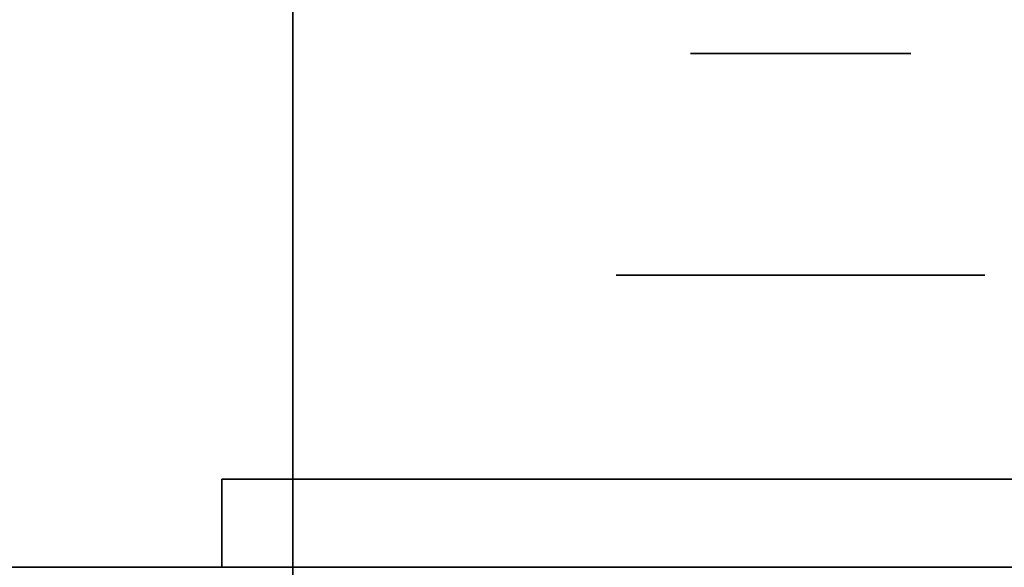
# Model space of a CAD drawing. Extents: x 248.8 to 273, y 2872.5 to 2876.7.
# Tile 166 of 256: x 270.7395 to 270.811, y 2872.6247 to 2872.6644. Entities that reach past the tile are written whole.
import ezdxf

# ---------------------------------------------------------------- set-up
doc = ezdxf.new("R2010")
doc.units = 0
doc.header["$LTSCALE"] = 150
doc.header["$MEASUREMENT"] = 0
doc.layers.add('3DFACE_BOLT', color=7, linetype='CONTINUOUS')
doc.layers.add('3DFACE_SHAPE', color=7, linetype='CONTINUOUS')

msp = doc.modelspace()

# ---------------------------------------------------------------- linework, layer by layer
at = {"layer": '3DFACE_BOLT', "color": 1}
for points, invisible_edges in [([(270.788578, 2872.611967, -0.137472), (270.788187, 2872.611967, -0.135), (270.788578, 2872.661967, -0.137472)], 14), ([(270.788578, 2872.661967, -0.137472), (270.788187, 2872.611967, -0.135), (270.788187, 2872.661967, -0.135)], 3), ([(270.788187, 2872.611967, -0.135), (270.788578, 2872.611967, -0.132528), (270.788187, 2872.661967, -0.135)], 14), ([(270.788187, 2872.661967, -0.135), (270.788578, 2872.611967, -0.132528), (270.788578, 2872.661967, -0.132528)], 3), ([(270.788578, 2872.661967, -0.137472), (270.788187, 2872.661967, -0.135), (270.788578, 2872.661967, -0.132528)], 12), ([(270.788578, 2872.611967, -0.067472), (270.788187, 2872.611967, -0.065), (270.788578, 2872.661967, -0.067472)], 14), ([(270.788578, 2872.661967, -0.067472), (270.788187, 2872.611967, -0.065), (270.788187, 2872.661967, -0.065)], 3), ([(270.788187, 2872.611967, -0.065), (270.788578, 2872.611967, -0.062528), (270.788187, 2872.661967, -0.065)], 14), ([(270.788187, 2872.661967, -0.065), (270.788578, 2872.611967, -0.062528), (270.788578, 2872.661967, -0.062528)], 3), ([(270.788578, 2872.661967, -0.067472), (270.788187, 2872.661967, -0.065), (270.788578, 2872.661967, -0.062528)], 12), ([(270.789715, 2872.611967, -0.139702), (270.788578, 2872.611967, -0.137472), (270.789715, 2872.661967, -0.139702)], 14), ([(270.789715, 2872.661967, -0.139702), (270.788578, 2872.611967, -0.137472), (270.788578, 2872.661967, -0.137472)], 3), ([(270.788578, 2872.611967, -0.132528), (270.789715, 2872.611967, -0.130298), (270.788578, 2872.661967, -0.132528)], 14), ([(270.788578, 2872.661967, -0.132528), (270.789715, 2872.611967, -0.130298), (270.789715, 2872.661967, -0.130298)], 3), ([(270.789715, 2872.661967, -0.139702), (270.788578, 2872.661967, -0.137472), (270.789715, 2872.661967, -0.130298)], 14), ([(270.789715, 2872.661967, -0.130298), (270.788578, 2872.661967, -0.137472), (270.788578, 2872.661967, -0.132528)], 3), ([(270.789715, 2872.611967, -0.069702), (270.788578, 2872.611967, -0.067472), (270.789715, 2872.661967, -0.069702)], 14), ([(270.789715, 2872.661967, -0.069702), (270.788578, 2872.611967, -0.067472), (270.788578, 2872.661967, -0.067472)], 3), ([(270.788578, 2872.611967, -0.062528), (270.789715, 2872.611967, -0.060298), (270.788578, 2872.661967, -0.062528)], 14), ([(270.788578, 2872.661967, -0.062528), (270.789715, 2872.611967, -0.060298), (270.789715, 2872.661967, -0.060298)], 3), ([(270.789715, 2872.661967, -0.069702), (270.788578, 2872.661967, -0.067472), (270.789715, 2872.661967, -0.060298)], 14), ([(270.789715, 2872.661967, -0.060298), (270.788578, 2872.661967, -0.067472), (270.788578, 2872.661967, -0.062528)], 3), ([(270.791485, 2872.611967, -0.141472), (270.789715, 2872.611967, -0.139702), (270.791485, 2872.661967, -0.141472)], 14), ([(270.791485, 2872.661967, -0.141472), (270.789715, 2872.611967, -0.139702), (270.789715, 2872.661967, -0.139702)], 3), ([(270.789715, 2872.611967, -0.130298), (270.791485, 2872.611967, -0.128528), (270.789715, 2872.661967, -0.130298)], 14), ([(270.789715, 2872.661967, -0.130298), (270.791485, 2872.611967, -0.128528), (270.791485, 2872.661967, -0.128528)], 3), ([(270.791485, 2872.661967, -0.141472), (270.789715, 2872.661967, -0.139702), (270.791485, 2872.661967, -0.128528)], 14), ([(270.791485, 2872.661967, -0.128528), (270.789715, 2872.661967, -0.139702), (270.789715, 2872.661967, -0.130298)], 3), ([(270.791485, 2872.611967, -0.071472), (270.789715, 2872.611967, -0.069702), (270.791485, 2872.661967, -0.071472)], 14), ([(270.791485, 2872.661967, -0.071472), (270.789715, 2872.611967, -0.069702), (270.789715, 2872.661967, -0.069702)], 3), ([(270.789715, 2872.611967, -0.060298), (270.791485, 2872.611967, -0.058528), (270.789715, 2872.661967, -0.060298)], 14), ([(270.789715, 2872.661967, -0.060298), (270.791485, 2872.611967, -0.058528), (270.791485, 2872.661967, -0.058528)], 3), ([(270.791485, 2872.661967, -0.071472), (270.789715, 2872.661967, -0.069702), (270.791485, 2872.661967, -0.058528)], 14), ([(270.791485, 2872.661967, -0.058528), (270.789715, 2872.661967, -0.069702), (270.789715, 2872.661967, -0.060298)], 3), ([(270.793715, 2872.611967, -0.142608), (270.791485, 2872.611967, -0.141472), (270.793715, 2872.661967, -0.142608)], 14), ([(270.793715, 2872.661967, -0.142608), (270.791485, 2872.611967, -0.141472), (270.791485, 2872.661967, -0.141472)], 3), ([(270.791485, 2872.611967, -0.128528), (270.793715, 2872.611967, -0.127392), (270.791485, 2872.661967, -0.128528)], 14), ([(270.791485, 2872.661967, -0.128528), (270.793715, 2872.611967, -0.127392), (270.793715, 2872.661967, -0.127392)], 3), ([(270.793715, 2872.661967, -0.142608), (270.791485, 2872.661967, -0.141472), (270.793715, 2872.661967, -0.127392)], 14), ([(270.793715, 2872.661967, -0.127392), (270.791485, 2872.661967, -0.141472), (270.791485, 2872.661967, -0.128528)], 3), ([(270.793715, 2872.611967, -0.072608), (270.791485, 2872.611967, -0.071472), (270.793715, 2872.661967, -0.072608)], 14), ([(270.793715, 2872.661967, -0.072608), (270.791485, 2872.611967, -0.071472), (270.791485, 2872.661967, -0.071472)], 3), ([(270.791485, 2872.611967, -0.058528), (270.793715, 2872.611967, -0.057392), (270.791485, 2872.661967, -0.058528)], 14), ([(270.791485, 2872.661967, -0.058528), (270.793715, 2872.611967, -0.057392), (270.793715, 2872.661967, -0.057392)], 3), ([(270.793715, 2872.661967, -0.072608), (270.791485, 2872.661967, -0.071472), (270.793715, 2872.661967, -0.057392)], 14), ([(270.793715, 2872.661967, -0.057392), (270.791485, 2872.661967, -0.071472), (270.791485, 2872.661967, -0.058528)], 3), ([(270.796187, 2872.611967, -0.143), (270.793715, 2872.611967, -0.142608), (270.796187, 2872.661967, -0.143)], 14), ([(270.796187, 2872.661967, -0.143), (270.793715, 2872.611967, -0.142608), (270.793715, 2872.661967, -0.142608)], 3), ([(270.793715, 2872.611967, -0.127392), (270.796187, 2872.611967, -0.127), (270.793715, 2872.661967, -0.127392)], 14), ([(270.793715, 2872.661967, -0.127392), (270.796187, 2872.611967, -0.127), (270.796187, 2872.661967, -0.127)], 3), ([(270.796187, 2872.661967, -0.143), (270.793715, 2872.661967, -0.142608), (270.796187, 2872.661967, -0.127)], 14), ([(270.796187, 2872.661967, -0.127), (270.793715, 2872.661967, -0.142608), (270.793715, 2872.661967, -0.127392)], 3), ([(270.796187, 2872.611967, -0.073), (270.793715, 2872.611967, -0.072608), (270.796187, 2872.661967, -0.073)], 14), ([(270.796187, 2872.661967, -0.073), (270.793715, 2872.611967, -0.072608), (270.793715, 2872.661967, -0.072608)], 3), ([(270.793715, 2872.611967, -0.057392), (270.796187, 2872.611967, -0.057), (270.793715, 2872.661967, -0.057392)], 14), ([(270.793715, 2872.661967, -0.057392), (270.796187, 2872.611967, -0.057), (270.796187, 2872.661967, -0.057)], 3), ([(270.796187, 2872.661967, -0.073), (270.793715, 2872.661967, -0.072608), (270.796187, 2872.661967, -0.057)], 14), ([(270.796187, 2872.661967, -0.057), (270.793715, 2872.661967, -0.072608), (270.793715, 2872.661967, -0.057392)], 3), ([(270.798659, 2872.611967, -0.142608), (270.796187, 2872.611967, -0.143), (270.798659, 2872.661967, -0.142608)], 14), ([(270.798659, 2872.661967, -0.142608), (270.796187, 2872.611967, -0.143), (270.796187, 2872.661967, -0.143)], 3), ([(270.796187, 2872.611967, -0.127), (270.798659, 2872.611967, -0.127392), (270.796187, 2872.661967, -0.127)], 14), ([(270.796187, 2872.661967, -0.127), (270.798659, 2872.611967, -0.127392), (270.798659, 2872.661967, -0.127392)], 3), ([(270.798659, 2872.661967, -0.142608), (270.796187, 2872.661967, -0.143), (270.798659, 2872.661967, -0.127392)], 14), ([(270.798659, 2872.661967, -0.127392), (270.796187, 2872.661967, -0.143), (270.796187, 2872.661967, -0.127)], 3), ([(270.798659, 2872.611967, -0.072608), (270.796187, 2872.611967, -0.073), (270.798659, 2872.661967, -0.072608)], 14), ([(270.798659, 2872.661967, -0.072608), (270.796187, 2872.611967, -0.073), (270.796187, 2872.661967, -0.073)], 3), ([(270.796187, 2872.611967, -0.057), (270.798659, 2872.611967, -0.057392), (270.796187, 2872.661967, -0.057)], 14), ([(270.796187, 2872.661967, -0.057), (270.798659, 2872.611967, -0.057392), (270.798659, 2872.661967, -0.057392)], 3), ([(270.798659, 2872.661967, -0.072608), (270.796187, 2872.661967, -0.073), (270.798659, 2872.661967, -0.057392)], 14), ([(270.798659, 2872.661967, -0.057392), (270.796187, 2872.661967, -0.073), (270.796187, 2872.661967, -0.057)], 3), ([(270.800889, 2872.611967, -0.141472), (270.798659, 2872.611967, -0.142608), (270.800889, 2872.661967, -0.141472)], 14), ([(270.800889, 2872.661967, -0.141472), (270.798659, 2872.611967, -0.142608), (270.798659, 2872.661967, -0.142608)], 3), ([(270.798659, 2872.611967, -0.127392), (270.800889, 2872.611967, -0.128528), (270.798659, 2872.661967, -0.127392)], 14), ([(270.798659, 2872.661967, -0.127392), (270.800889, 2872.611967, -0.128528), (270.800889, 2872.661967, -0.128528)], 3), ([(270.800889, 2872.661967, -0.141472), (270.798659, 2872.661967, -0.142608), (270.800889, 2872.661967, -0.128528)], 14), ([(270.800889, 2872.661967, -0.128528), (270.798659, 2872.661967, -0.142608), (270.798659, 2872.661967, -0.127392)], 3), ([(270.800889, 2872.611967, -0.071472), (270.798659, 2872.611967, -0.072608), (270.800889, 2872.661967, -0.071472)], 14), ([(270.800889, 2872.661967, -0.071472), (270.798659, 2872.611967, -0.072608), (270.798659, 2872.661967, -0.072608)], 3), ([(270.798659, 2872.611967, -0.057392), (270.800889, 2872.611967, -0.058528), (270.798659, 2872.661967, -0.057392)], 14), ([(270.798659, 2872.661967, -0.057392), (270.800889, 2872.611967, -0.058528), (270.800889, 2872.661967, -0.058528)], 3), ([(270.800889, 2872.661967, -0.071472), (270.798659, 2872.661967, -0.072608), (270.800889, 2872.661967, -0.058528)], 14), ([(270.800889, 2872.661967, -0.058528), (270.798659, 2872.661967, -0.072608), (270.798659, 2872.661967, -0.057392)], 3), ([(270.802659, 2872.611967, -0.139702), (270.800889, 2872.611967, -0.141472), (270.802659, 2872.661967, -0.139702)], 14), ([(270.802659, 2872.661967, -0.139702), (270.800889, 2872.611967, -0.141472), (270.800889, 2872.661967, -0.141472)], 3), ([(270.800889, 2872.611967, -0.128528), (270.802659, 2872.611967, -0.130298), (270.800889, 2872.661967, -0.128528)], 14), ([(270.800889, 2872.661967, -0.128528), (270.802659, 2872.611967, -0.130298), (270.802659, 2872.661967, -0.130298)], 3), ([(270.802659, 2872.661967, -0.139702), (270.800889, 2872.661967, -0.141472), (270.802659, 2872.661967, -0.130298)], 14), ([(270.802659, 2872.661967, -0.130298), (270.800889, 2872.661967, -0.141472), (270.800889, 2872.661967, -0.128528)], 3), ([(270.802659, 2872.611967, -0.069702), (270.800889, 2872.611967, -0.071472), (270.802659, 2872.661967, -0.069702)], 14), ([(270.802659, 2872.661967, -0.069702), (270.800889, 2872.611967, -0.071472), (270.800889, 2872.661967, -0.071472)], 3), ([(270.800889, 2872.611967, -0.058528), (270.802659, 2872.611967, -0.060298), (270.800889, 2872.661967, -0.058528)], 14), ([(270.800889, 2872.661967, -0.058528), (270.802659, 2872.611967, -0.060298), (270.802659, 2872.661967, -0.060298)], 3), ([(270.802659, 2872.661967, -0.069702), (270.800889, 2872.661967, -0.071472), (270.802659, 2872.661967, -0.060298)], 14), ([(270.802659, 2872.661967, -0.060298), (270.800889, 2872.661967, -0.071472), (270.800889, 2872.661967, -0.058528)], 3), ([(270.803795, 2872.611967, -0.137472), (270.802659, 2872.611967, -0.139702), (270.803795, 2872.661967, -0.137472)], 14), ([(270.803795, 2872.661967, -0.137472), (270.802659, 2872.611967, -0.139702), (270.802659, 2872.661967, -0.139702)], 3), ([(270.802659, 2872.611967, -0.130298), (270.803795, 2872.611967, -0.132528), (270.802659, 2872.661967, -0.130298)], 14), ([(270.802659, 2872.661967, -0.130298), (270.803795, 2872.611967, -0.132528), (270.803795, 2872.661967, -0.132528)], 3), ([(270.803795, 2872.661967, -0.137472), (270.802659, 2872.661967, -0.139702), (270.803795, 2872.661967, -0.132528)], 14), ([(270.803795, 2872.661967, -0.132528), (270.802659, 2872.661967, -0.139702), (270.802659, 2872.661967, -0.130298)], 3), ([(270.803795, 2872.611967, -0.067472), (270.802659, 2872.611967, -0.069702), (270.803795, 2872.661967, -0.067472)], 14), ([(270.803795, 2872.661967, -0.067472), (270.802659, 2872.611967, -0.069702), (270.802659, 2872.661967, -0.069702)], 3), ([(270.802659, 2872.611967, -0.060298), (270.803795, 2872.611967, -0.062528), (270.802659, 2872.661967, -0.060298)], 14), ([(270.802659, 2872.661967, -0.060298), (270.803795, 2872.611967, -0.062528), (270.803795, 2872.661967, -0.062528)], 3), ([(270.803795, 2872.661967, -0.067472), (270.802659, 2872.661967, -0.069702), (270.803795, 2872.661967, -0.062528)], 14), ([(270.803795, 2872.661967, -0.062528), (270.802659, 2872.661967, -0.069702), (270.802659, 2872.661967, -0.060298)], 3), ([(270.804187, 2872.611967, -0.135), (270.803795, 2872.611967, -0.137472), (270.804187, 2872.661967, -0.135)], 14), ([(270.804187, 2872.661967, -0.135), (270.803795, 2872.611967, -0.137472), (270.803795, 2872.661967, -0.137472)], 3), ([(270.803795, 2872.611967, -0.132528), (270.804187, 2872.611967, -0.135), (270.803795, 2872.661967, -0.132528)], 14), ([(270.803795, 2872.661967, -0.132528), (270.804187, 2872.611967, -0.135), (270.804187, 2872.661967, -0.135)], 3), ([(270.804187, 2872.661967, -0.135), (270.803795, 2872.661967, -0.137472), (270.803795, 2872.661967, -0.132528)], 2), ([(270.804187, 2872.611967, -0.065), (270.803795, 2872.611967, -0.067472), (270.804187, 2872.661967, -0.065)], 14), ([(270.804187, 2872.661967, -0.065), (270.803795, 2872.611967, -0.067472), (270.803795, 2872.661967, -0.067472)], 3), ([(270.803795, 2872.611967, -0.062528), (270.804187, 2872.611967, -0.065), (270.803795, 2872.661967, -0.062528)], 14), ([(270.803795, 2872.661967, -0.062528), (270.804187, 2872.611967, -0.065), (270.804187, 2872.661967, -0.065)], 3), ([(270.804187, 2872.661967, -0.065), (270.803795, 2872.661967, -0.067472), (270.803795, 2872.661967, -0.062528)], 2), ([(270.789499, 2872.631067, -0.146583), (270.782812, 2872.631067, -0.135), (270.789499, 2872.645867, -0.146583)], 14), ([(270.789499, 2872.645867, -0.146583), (270.782812, 2872.631067, -0.135), (270.782812, 2872.645867, -0.135)], 3), ([(270.782812, 2872.631067, -0.135), (270.789499, 2872.631067, -0.123417), (270.782812, 2872.645867, -0.135)], 14), ([(270.782812, 2872.645867, -0.135), (270.789499, 2872.631067, -0.123417), (270.789499, 2872.645867, -0.123417)], 3), ([(270.789499, 2872.645867, -0.146583), (270.782812, 2872.645867, -0.135), (270.789499, 2872.645867, -0.123417)], 12), ([(270.789499, 2872.631067, -0.076583), (270.782812, 2872.631067, -0.065), (270.789499, 2872.645867, -0.076583)], 14), ([(270.789499, 2872.645867, -0.076583), (270.782812, 2872.631067, -0.065), (270.782812, 2872.645867, -0.065)], 3), ([(270.782812, 2872.631067, -0.065), (270.789499, 2872.631067, -0.053417), (270.782812, 2872.645867, -0.065)], 14), ([(270.782812, 2872.645867, -0.065), (270.789499, 2872.631067, -0.053417), (270.789499, 2872.645867, -0.053417)], 3), ([(270.789499, 2872.645867, -0.076583), (270.782812, 2872.645867, -0.065), (270.789499, 2872.645867, -0.053417)], 12), ([(270.802874, 2872.631067, -0.146583), (270.789499, 2872.631067, -0.146583), (270.802874, 2872.645867, -0.146583)], 14), ([(270.802874, 2872.645867, -0.146583), (270.789499, 2872.631067, -0.146583), (270.789499, 2872.645867, -0.146583)], 3), ([(270.789499, 2872.631067, -0.123417), (270.802874, 2872.631067, -0.123417), (270.789499, 2872.645867, -0.123417)], 14), ([(270.789499, 2872.645867, -0.123417), (270.802874, 2872.631067, -0.123417), (270.802874, 2872.645867, -0.123417)], 3), ([(270.802874, 2872.645867, -0.146583), (270.789499, 2872.645867, -0.146583), (270.802874, 2872.645867, -0.123417)], 14), ([(270.802874, 2872.645867, -0.123417), (270.789499, 2872.645867, -0.146583), (270.789499, 2872.645867, -0.123417)], 3), ([(270.802874, 2872.631067, -0.076583), (270.789499, 2872.631067, -0.076583), (270.802874, 2872.645867, -0.076583)], 14), ([(270.802874, 2872.645867, -0.076583), (270.789499, 2872.631067, -0.076583), (270.789499, 2872.645867, -0.076583)], 3), ([(270.789499, 2872.631067, -0.053417), (270.802874, 2872.631067, -0.053417), (270.789499, 2872.645867, -0.053417)], 14), ([(270.789499, 2872.645867, -0.053417), (270.802874, 2872.631067, -0.053417), (270.802874, 2872.645867, -0.053417)], 3), ([(270.802874, 2872.645867, -0.076583), (270.789499, 2872.645867, -0.076583), (270.802874, 2872.645867, -0.053417)], 14), ([(270.802874, 2872.645867, -0.053417), (270.789499, 2872.645867, -0.076583), (270.789499, 2872.645867, -0.053417)], 3), ([(270.809562, 2872.631067, -0.135), (270.802874, 2872.631067, -0.146583), (270.809562, 2872.645867, -0.135)], 14), ([(270.809562, 2872.645867, -0.135), (270.802874, 2872.631067, -0.146583), (270.802874, 2872.645867, -0.146583)], 3), ([(270.802874, 2872.631067, -0.123417), (270.809562, 2872.631067, -0.135), (270.802874, 2872.645867, -0.123417)], 14), ([(270.802874, 2872.645867, -0.123417), (270.809562, 2872.631067, -0.135), (270.809562, 2872.645867, -0.135)], 3), ([(270.809562, 2872.645867, -0.135), (270.802874, 2872.645867, -0.146583), (270.802874, 2872.645867, -0.123417)], 2), ([(270.809562, 2872.631067, -0.065), (270.802874, 2872.631067, -0.076583), (270.809562, 2872.645867, -0.065)], 14), ([(270.809562, 2872.645867, -0.065), (270.802874, 2872.631067, -0.076583), (270.802874, 2872.645867, -0.076583)], 3), ([(270.802874, 2872.631067, -0.053417), (270.809562, 2872.631067, -0.065), (270.802874, 2872.645867, -0.053417)], 14), ([(270.802874, 2872.645867, -0.053417), (270.809562, 2872.631067, -0.065), (270.809562, 2872.645867, -0.065)], 3), ([(270.809562, 2872.645867, -0.065), (270.802874, 2872.645867, -0.076583), (270.802874, 2872.645867, -0.053417)], 2), ([(270.789499, 2872.631067, -0.123417), (270.782812, 2872.631067, -0.135), (270.789499, 2872.631067, -0.146583)], 12), ([(270.789499, 2872.631067, -0.053417), (270.782812, 2872.631067, -0.065), (270.789499, 2872.631067, -0.076583)], 12), ([(270.802874, 2872.631067, -0.123417), (270.789499, 2872.631067, -0.123417), (270.802874, 2872.631067, -0.146583)], 14), ([(270.802874, 2872.631067, -0.146583), (270.789499, 2872.631067, -0.123417), (270.789499, 2872.631067, -0.146583)], 3), ([(270.802874, 2872.631067, -0.053417), (270.789499, 2872.631067, -0.053417), (270.802874, 2872.631067, -0.076583)], 14), ([(270.802874, 2872.631067, -0.076583), (270.789499, 2872.631067, -0.053417), (270.789499, 2872.631067, -0.076583)], 3), ([(270.809562, 2872.631067, -0.135), (270.802874, 2872.631067, -0.123417), (270.802874, 2872.631067, -0.146583)], 2), ([(270.809562, 2872.631067, -0.065), (270.802874, 2872.631067, -0.053417), (270.802874, 2872.631067, -0.076583)], 2)]:
    msp.add_3dface(points, dxfattribs=dict(at, invisible_edges=invisible_edges))
at = {"layer": '3DFACE_SHAPE', "color": 13}
for points, invisible_edges in [([(270.856187, 2872.521516, -0.1905), (270.856187, 2876.721516, -0.1905), (270.759337, 2872.521516, -0.1905)], 2), ([(270.856187, 2876.721516, -0.1905), (270.759337, 2876.721516, -0.1905), (270.759337, 2872.521516, -0.1905)], 12), ([(270.759337, 2876.721516, -0.0095), (270.856187, 2872.684666, -0.0095), (270.856187, 2872.558366, -0.0095)], 13), ([(270.759337, 2872.521516, -0.0095), (270.759337, 2876.721516, -0.0095), (270.856187, 2872.558366, -0.0095)], 14), ([(270.759337, 2872.521516), (270.759337, 2876.721516), (270.759337, 2872.521516, -0.0095)], 2), ([(270.759337, 2876.721516), (270.759337, 2876.721516, -0.0095), (270.759337, 2872.521516, -0.0095)], 12), ([(270.959337, 2872.521516), (270.959337, 2876.721516), (270.759337, 2872.521516)], 2), ([(270.959337, 2876.721516), (270.759337, 2876.721516), (270.759337, 2872.521516)], 12), ([(270.759337, 2872.521516, -0.2), (270.759337, 2876.721516, -0.2), (270.959337, 2872.521516, -0.2)], 2), ([(270.759337, 2876.721516, -0.2), (270.959337, 2876.721516, -0.2), (270.959337, 2872.521516, -0.2)], 12), ([(270.759337, 2872.521516, -0.1905), (270.759337, 2876.721516, -0.1905), (270.759337, 2872.521516, -0.2)], 2), ([(270.759337, 2876.721516, -0.1905), (270.759337, 2876.721516, -0.2), (270.759337, 2872.521516, -0.2)], 12), ([(270.759337, 2872.624666, -0.0095), (266.959337, 2872.624666, -0.0095), (270.759337, 2872.721516, -0.0095)], 2), ([(266.959337, 2872.624666, -0.0095), (266.959337, 2872.721516, -0.0095), (270.759337, 2872.721516, -0.0095)], 12), ([(270.759337, 2872.721516), (266.959337, 2872.721516), (270.759337, 2872.521516)], 2), ([(266.959337, 2872.721516), (266.959337, 2872.521516), (270.759337, 2872.521516)], 12), ([(270.759337, 2872.521516, -0.2), (266.959337, 2872.521516, -0.2), (270.759337, 2872.721516, -0.2)], 2), ([(266.959337, 2872.521516, -0.2), (266.959337, 2872.721516, -0.2), (270.759337, 2872.721516, -0.2)], 12), ([(270.759337, 2872.721516, -0.1905), (266.959337, 2872.721516, -0.1905), (270.759337, 2872.624666, -0.1905)], 2), ([(266.959337, 2872.721516, -0.1905), (266.959337, 2872.624666, -0.1905), (270.759337, 2872.624666, -0.1905)], 12), ([(270.759337, 2872.521516), (270.759337, 2872.624666, -0.0095), (270.759337, 2872.721516)], 3), ([(270.759337, 2872.624666, -0.0095), (270.759337, 2872.721516, -0.0095), (270.759337, 2872.721516)], 12), ([(270.759337, 2872.721516, -0.1905), (270.759337, 2872.624666, -0.1905), (270.759337, 2872.721516, -0.2)], 2), ([(270.759337, 2872.624666, -0.1905), (270.759337, 2872.618366, -0.1905), (270.759337, 2872.721516, -0.2)], 14), ([(270.759337, 2872.721516, -0.2), (270.759337, 2872.618366, -0.1905), (270.759337, 2872.521516, -0.2)], 3), ([(270.802197, 2872.631067, -0.05899), (270.754187, 2872.631067, -0.03), (270.849787, 2872.631067, -0.03)], 13), ([(270.802197, 2872.631067, -0.05899), (270.796187, 2872.631067, -0.0565), (270.754187, 2872.631067, -0.03)], 14), ([(270.796187, 2872.631067, -0.0565), (270.790176, 2872.631067, -0.05899), (270.754187, 2872.631067, -0.03)], 14), ([(270.754187, 2872.631067, -0.03), (270.790176, 2872.631067, -0.05899), (270.787687, 2872.631067, -0.065)], 13), ([(270.787687, 2872.631067, -0.135), (270.754187, 2872.631067, -0.03), (270.790176, 2872.631067, -0.07101)], 15), ([(270.790176, 2872.631067, -0.07101), (270.754187, 2872.631067, -0.03), (270.787687, 2872.631067, -0.065)], 3), ([(270.754187, 2872.631067, -0.03), (270.787687, 2872.631067, -0.135), (270.754187, 2872.631067, -0.17)], 3), ([(270.787687, 2872.631067, -0.135), (270.790176, 2872.631067, -0.14101), (270.754187, 2872.631067, -0.17)], 14), ([(270.754187, 2872.631067, -0.17), (270.790176, 2872.631067, -0.14101), (270.796187, 2872.631067, -0.17)], 3), ([(270.754187, 2872.631067, -0.17), (270.796187, 2872.631067, -0.17), (270.754187, 2872.624666, -0.17)], 2), ([(270.796187, 2872.631067, -0.17), (270.849787, 2872.631067, -0.17), (270.754187, 2872.624666, -0.17)], 14), ([(270.754187, 2872.624666, -0.17), (270.849787, 2872.631067, -0.17), (270.856187, 2872.624666, -0.17)], 3), ([(270.849787, 2872.631067, -0.03), (270.754187, 2872.624666, -0.03), (270.856187, 2872.624666, -0.03)], 13), ([(270.849787, 2872.631067, -0.03), (270.754187, 2872.631067, -0.03), (270.754187, 2872.624666, -0.03)], 12), ([(270.754187, 2872.624666, -0.17), (270.754187, 2872.624666, -0.03), (270.754187, 2872.631067, -0.17)], 2), ([(270.754187, 2872.624666, -0.03), (270.754187, 2872.631067, -0.03), (270.754187, 2872.631067, -0.17)], 12), ([(270.790176, 2872.631067, -0.12899), (270.787687, 2872.631067, -0.135), (270.790176, 2872.631067, -0.07101)], 14), ([(270.790176, 2872.631067, -0.05899), (270.790176, 2872.624666, -0.05899), (270.787687, 2872.631067, -0.065)], 3), ([(270.790176, 2872.624666, -0.05899), (270.787687, 2872.624666, -0.065), (270.787687, 2872.631067, -0.065)], 14), ([(270.787687, 2872.631067, -0.065), (270.787687, 2872.624666, -0.065), (270.790176, 2872.631067, -0.07101)], 3), ([(270.787687, 2872.624666, -0.065), (270.790176, 2872.624666, -0.07101), (270.790176, 2872.631067, -0.07101)], 14), ([(270.790176, 2872.631067, -0.12899), (270.790176, 2872.624666, -0.12899), (270.787687, 2872.631067, -0.135)], 3), ([(270.790176, 2872.624666, -0.12899), (270.787687, 2872.624666, -0.135), (270.787687, 2872.631067, -0.135)], 14), ([(270.787687, 2872.631067, -0.135), (270.787687, 2872.624666, -0.135), (270.790176, 2872.631067, -0.14101)], 3), ([(270.787687, 2872.624666, -0.135), (270.790176, 2872.624666, -0.14101), (270.790176, 2872.631067, -0.14101)], 14), ([(270.790176, 2872.631067, -0.14101), (270.796187, 2872.631067, -0.1435), (270.796187, 2872.631067, -0.17)], 14), ([(270.790176, 2872.631067, -0.07101), (270.796187, 2872.631067, -0.0735), (270.790176, 2872.631067, -0.12899)], 14), ([(270.790176, 2872.631067, -0.12899), (270.796187, 2872.631067, -0.0735), (270.796187, 2872.631067, -0.1265)], 3), ([(270.796187, 2872.631067, -0.0565), (270.796187, 2872.624666, -0.0565), (270.790176, 2872.631067, -0.05899)], 3), ([(270.796187, 2872.624666, -0.0565), (270.790176, 2872.624666, -0.05899), (270.790176, 2872.631067, -0.05899)], 14), ([(270.790176, 2872.631067, -0.07101), (270.790176, 2872.624666, -0.07101), (270.796187, 2872.631067, -0.0735)], 3), ([(270.790176, 2872.624666, -0.07101), (270.796187, 2872.624666, -0.0735), (270.796187, 2872.631067, -0.0735)], 14), ([(270.796187, 2872.631067, -0.1265), (270.796187, 2872.624666, -0.1265), (270.790176, 2872.631067, -0.12899)], 3), ([(270.796187, 2872.624666, -0.1265), (270.790176, 2872.624666, -0.12899), (270.790176, 2872.631067, -0.12899)], 14), ([(270.790176, 2872.631067, -0.14101), (270.790176, 2872.624666, -0.14101), (270.796187, 2872.631067, -0.1435)], 3), ([(270.790176, 2872.624666, -0.14101), (270.796187, 2872.624666, -0.1435), (270.796187, 2872.631067, -0.1435)], 14), ([(270.796187, 2872.631067, -0.1435), (270.802197, 2872.631067, -0.14101), (270.796187, 2872.631067, -0.17)], 14), ([(270.796187, 2872.631067, -0.17), (270.802197, 2872.631067, -0.14101), (270.849787, 2872.631067, -0.17)], 15), ([(270.796187, 2872.631067, -0.0735), (270.802197, 2872.631067, -0.07101), (270.796187, 2872.631067, -0.1265)], 14), ([(270.796187, 2872.631067, -0.1265), (270.802197, 2872.631067, -0.07101), (270.802197, 2872.631067, -0.12899)], 3), ([(270.802197, 2872.631067, -0.05899), (270.802197, 2872.624666, -0.05899), (270.796187, 2872.631067, -0.0565)], 3), ([(270.802197, 2872.624666, -0.05899), (270.796187, 2872.624666, -0.0565), (270.796187, 2872.631067, -0.0565)], 14), ([(270.796187, 2872.631067, -0.0735), (270.796187, 2872.624666, -0.0735), (270.802197, 2872.631067, -0.07101)], 3), ([(270.796187, 2872.624666, -0.0735), (270.802197, 2872.624666, -0.07101), (270.802197, 2872.631067, -0.07101)], 14), ([(270.802197, 2872.631067, -0.12899), (270.802197, 2872.624666, -0.12899), (270.796187, 2872.631067, -0.1265)], 3), ([(270.802197, 2872.624666, -0.12899), (270.796187, 2872.624666, -0.1265), (270.796187, 2872.631067, -0.1265)], 14), ([(270.796187, 2872.631067, -0.1435), (270.796187, 2872.624666, -0.1435), (270.802197, 2872.631067, -0.14101)], 3), ([(270.796187, 2872.624666, -0.1435), (270.802197, 2872.624666, -0.14101), (270.802197, 2872.631067, -0.14101)], 14), ([(270.802197, 2872.631067, -0.14101), (270.804687, 2872.631067, -0.135), (270.849787, 2872.631067, -0.17)], 14), ([(270.849787, 2872.631067, -0.17), (270.804687, 2872.631067, -0.135), (270.802197, 2872.631067, -0.12899)], 13), ([(270.802197, 2872.631067, -0.07101), (270.804687, 2872.631067, -0.065), (270.802197, 2872.631067, -0.12899)], 14), ([(270.802197, 2872.631067, -0.12899), (270.804687, 2872.631067, -0.065), (270.849787, 2872.631067, -0.17)], 15), ([(270.804687, 2872.631067, -0.065), (270.802197, 2872.631067, -0.05899), (270.849787, 2872.631067, -0.17)], 14), ([(270.849787, 2872.631067, -0.17), (270.802197, 2872.631067, -0.05899), (270.849787, 2872.631067, -0.03)], 3), ([(270.802197, 2872.631067, -0.07101), (270.802197, 2872.624666, -0.07101), (270.804687, 2872.631067, -0.065)], 3), ([(270.802197, 2872.624666, -0.07101), (270.804687, 2872.624666, -0.065), (270.804687, 2872.631067, -0.065)], 14), ([(270.804687, 2872.631067, -0.065), (270.804687, 2872.624666, -0.065), (270.802197, 2872.631067, -0.05899)], 3), ([(270.804687, 2872.624666, -0.065), (270.802197, 2872.624666, -0.05899), (270.802197, 2872.631067, -0.05899)], 14), ([(270.802197, 2872.631067, -0.14101), (270.802197, 2872.624666, -0.14101), (270.804687, 2872.631067, -0.135)], 3), ([(270.802197, 2872.624666, -0.14101), (270.804687, 2872.624666, -0.135), (270.804687, 2872.631067, -0.135)], 14), ([(270.804687, 2872.631067, -0.135), (270.804687, 2872.624666, -0.135), (270.802197, 2872.631067, -0.12899)], 3), ([(270.804687, 2872.624666, -0.135), (270.802197, 2872.624666, -0.12899), (270.802197, 2872.631067, -0.12899)], 14), ([(270.856187, 2872.624666, -0.17), (270.790176, 2872.624666, -0.14101), (270.754187, 2872.624666, -0.17)], 3), ([(270.790176, 2872.624666, -0.14101), (270.787687, 2872.624666, -0.135), (270.754187, 2872.624666, -0.17)], 14), ([(270.754187, 2872.624666, -0.17), (270.787687, 2872.624666, -0.135), (270.790176, 2872.624666, -0.12899)], 13), ([(270.790176, 2872.624666, -0.12899), (270.787687, 2872.624666, -0.065), (270.754187, 2872.624666, -0.17)], 15), ([(270.787687, 2872.624666, -0.065), (270.754187, 2872.624666, -0.03), (270.754187, 2872.624666, -0.17)], 13), ([(270.787687, 2872.624666, -0.065), (270.790176, 2872.624666, -0.05899), (270.754187, 2872.624666, -0.03)], 14), ([(270.790176, 2872.624666, -0.05899), (270.796187, 2872.624666, -0.0565), (270.754187, 2872.624666, -0.03)], 14), ([(270.754187, 2872.624666, -0.03), (270.796187, 2872.624666, -0.0565), (270.802197, 2872.624666, -0.05899)], 13), ([(270.754187, 2872.624666, -0.03), (270.802197, 2872.624666, -0.05899), (270.856187, 2872.624666, -0.03)], 3), ([(270.790176, 2872.624666, -0.07101), (270.787687, 2872.624666, -0.065), (270.790176, 2872.624666, -0.12899)], 14), ([(270.796187, 2872.624666, -0.1435), (270.790176, 2872.624666, -0.14101), (270.856187, 2872.624666, -0.17)], 14), ([(270.796187, 2872.624666, -0.0735), (270.790176, 2872.624666, -0.07101), (270.796187, 2872.624666, -0.1265)], 14), ([(270.796187, 2872.624666, -0.1265), (270.790176, 2872.624666, -0.07101), (270.790176, 2872.624666, -0.12899)], 3), ([(270.802197, 2872.624666, -0.14101), (270.796187, 2872.624666, -0.1435), (270.856187, 2872.624666, -0.135)], 14), ([(270.856187, 2872.624666, -0.135), (270.796187, 2872.624666, -0.1435), (270.856187, 2872.624666, -0.17)], 15), ([(270.802197, 2872.624666, -0.07101), (270.796187, 2872.624666, -0.0735), (270.802197, 2872.624666, -0.12899)], 14), ([(270.796187, 2872.624666, -0.0735), (270.796187, 2872.624666, -0.1265), (270.802197, 2872.624666, -0.12899)], 13), ([(270.804687, 2872.624666, -0.135), (270.802197, 2872.624666, -0.14101), (270.856187, 2872.624666, -0.135)], 14), ([(270.856187, 2872.624666, -0.03), (270.802197, 2872.624666, -0.05899), (270.856187, 2872.624666, -0.065)], 3), ([(270.802197, 2872.624666, -0.05899), (270.804687, 2872.624666, -0.065), (270.856187, 2872.624666, -0.065)], 14), ([(270.802197, 2872.624666, -0.12899), (270.804687, 2872.624666, -0.135), (270.802197, 2872.624666, -0.07101)], 14), ([(270.804687, 2872.624666, -0.135), (270.856187, 2872.624666, -0.135), (270.802197, 2872.624666, -0.07101)], 15), ([(270.802197, 2872.624666, -0.07101), (270.856187, 2872.624666, -0.135), (270.804687, 2872.624666, -0.065)], 3), ([(270.856187, 2872.624666, -0.135), (270.856187, 2872.624666, -0.065), (270.804687, 2872.624666, -0.065)], 14)]:
    msp.add_3dface(points, dxfattribs=dict(at, invisible_edges=invisible_edges))

doc.saveas('drawing.dxf')
